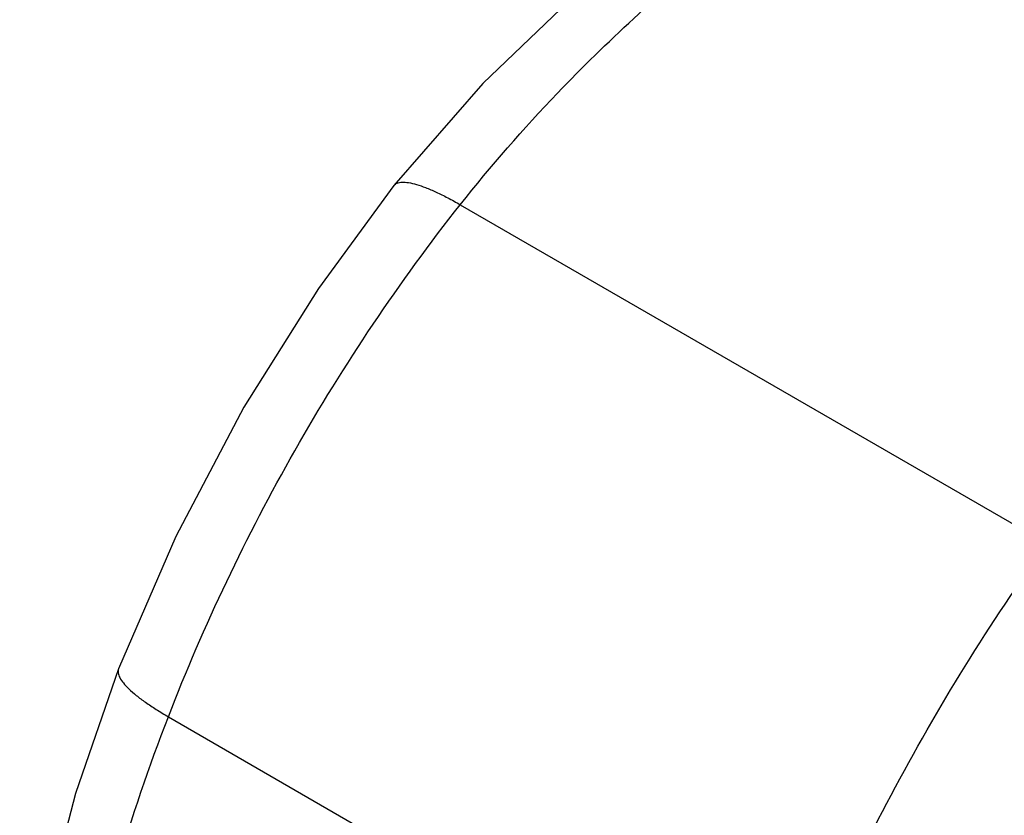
# Model space of a CAD drawing. Header units: inches. Extents: x 0 to 34, y 0 to 22.
# Tile 156 of 175: x 30 to 30.8, y 16.2 to 16.8. Entities that reach past the tile are written whole.
import ezdxf

# ---------------------------------------------------------------- set-up
doc = ezdxf.new("R2010")
doc.units = ezdxf.units.IN
doc.header["$LTSCALE"] = 1.87
doc.header["$MEASUREMENT"] = 0
doc.layers.add('7_ALL_FEATURES', color=7, linetype='CONTINUOUS')

msp = doc.modelspace()

# ---------------------------------------------------------------- linework, layer by layer
at = {"layer": '7_ALL_FEATURES', "color": 7, "linetype": 'Continuous'}
for p, q in [((30.357287, 16.664204), (30.828636, 16.392076)), ((30.12288, 16.253188), (30.604983, 15.974851))]:
    msp.add_line(p, q, dxfattribs=at)
for points in [[(30.624649, 16.967379), (30.542009, 16.9091), (30.456726, 16.839577), (30.375365, 16.76153), (30.304031, 16.67961)], [(30.30403, 16.67961), (30.243439, 16.597038), (30.183568, 16.501652), (30.128924, 16.397936), (30.08289, 16.291557)], [(30.082889, 16.291556), (30.048318, 16.191589), (30.020279, 16.083107), (30.003514, 15.985087)]]:
    msp.add_lwpolyline(points, dxfattribs=at)
for points, knots in [([(30.357287, 16.664204), (30.381854, 16.695298), (30.445582, 16.76813), (30.556076, 16.86917), (30.645056, 16.933737), (30.689251, 16.962498)], [0, 0, 0, 0, 0.2653541, 0.6469198, 1, 1, 1, 1]), ([(30.30403, 16.679611), (30.304354, 16.68002), (30.30515, 16.680773), (30.306664, 16.681584), (30.308493, 16.682103), (30.311541, 16.682434), (30.316161, 16.682019), (30.322503, 16.680488), (30.329921, 16.677895), (30.33832, 16.67427), (30.347588, 16.669654), (30.35397, 16.666118), (30.357287, 16.664204)], [0, 0, 0, 0, 0.0270781, 0.0559967, 0.0883063, 0.1250992, 0.2145062, 0.3270595, 0.4630473, 0.6216184, 0.801345, 1, 1, 1, 1]), ([(30.12288, 16.253188), (30.151395, 16.326682), (30.202667, 16.434298), (30.285978, 16.568898), (30.332754, 16.633153), (30.357287, 16.664204)], [0, 0, 0, 0, 0.4982764, 0.7498728, 1, 1, 1, 1]), ([(30.604983, 15.974851), (30.633539, 16.048449), (30.682692, 16.156933), (30.761359, 16.294244), (30.805459, 16.360167), (30.828636, 16.392076)], [0, 0, 0, 0, 0.4991111, 0.7506545, 1, 1, 1, 1]), ([(30.729986, 15.924473), (30.756338, 15.992393), (30.800319, 16.093054), (30.870568, 16.221186), (30.910189, 16.282829), (30.931132, 16.312665)], [0, 0, 0, 0, 0.498837, 0.7504019, 1, 1, 1, 1]), ([(30.08289, 16.291556), (30.082703, 16.291069), (30.082459, 16.290002), (30.082526, 16.288285), (30.083001, 16.286442), (30.084249, 16.28364), (30.086925, 16.279849), (30.091428, 16.27513), (30.097381, 16.270009), (30.104711, 16.264558), (30.113329, 16.25885), (30.11957, 16.255098), (30.12288, 16.253188)], [0, 0, 0, 0, 0.0270723, 0.0560352, 0.0884151, 0.1252842, 0.2148133, 0.3274762, 0.4634879, 0.6219826, 0.8015672, 1, 1, 1, 1]), ([(30.039033, 15.924756), (30.042294, 15.951874), (30.059651, 16.063745), (30.091829, 16.173158), (30.12288, 16.253188)], [0, 0, 0, 0, 0.2413823, 1, 1, 1, 1])]:
    msp.add_open_spline(points, degree=3, knots=knots, dxfattribs=at)

doc.saveas('drawing.dxf')
